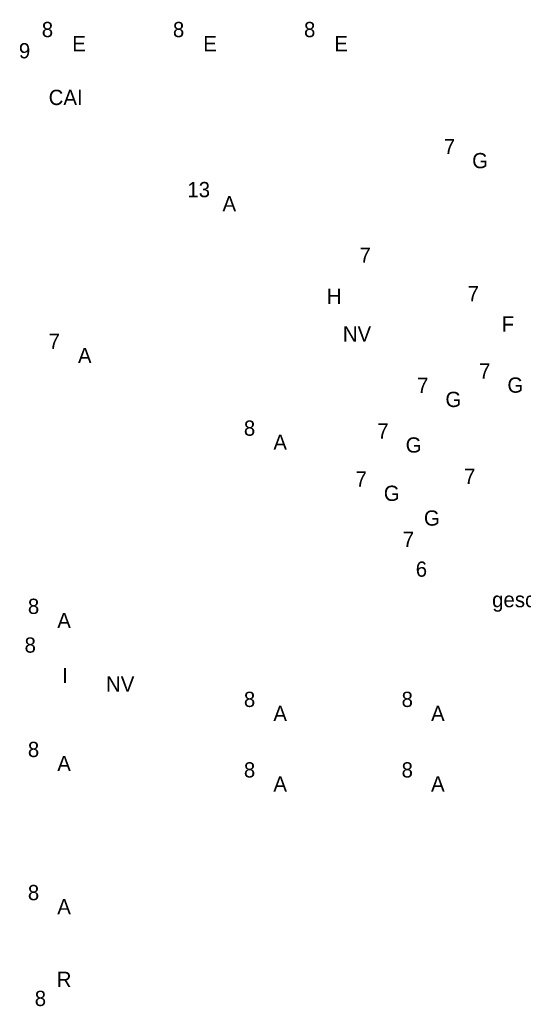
# Model space of a CAD drawing. Header units: millimetres. Extents: x -14827 to 133080, y -40284 to 77583.
# Tile 8 of 14: x 95709 to 101649, y 21187 to 32807. Entities that reach past the tile are written whole.
import ezdxf
from ezdxf.enums import TextEntityAlignment as Align
from ezdxf.xclip import XClip

# ---------------------------------------------------------------- set-up
doc = ezdxf.new("R2010")
doc.units = ezdxf.units.MM
doc.header["$LTSCALE"] = 100
doc.header["$XCLIPFRAME"] = 0
doc.linetypes.add('E_GOOT3', pattern=[5, 4, -1])
for name, color, linetype in [('EL6222--', 130, 'Continuous'), ('EL6311--', 130, 'Continuous'), ('EL6350--', 130, 'Continuous'), ('EL6441--', 130, 'Continuous')]:
    doc.layers.add(name, color=color, linetype=linetype)
doc.styles.add('BURO-018', font='BUROFONT', dxfattribs={"height": 180})

# ---------------------------------------------------------------- blocks, each defined once
blk = doc.blocks.new('111304A')
at = {"color": 0, "linetype": 'Continuous'}
for p, q in [((0, 1), (0, 4.5)), ((-1.5, 3), (1.5, 3))]:
    blk.add_line(p, q, dxfattribs=at)
for centre in [(0, 6), (0, 4.5)]:
    blk.add_arc(centre, 1.5, 180, 0, dxfattribs=at)
at = {"color": 0, "linetype": 'Continuous', "style": 'BURO-018'}
for tag, p in [('E_GKAST', (0, 11.5)), ('E_GROEP', (0, 8.5)), ('E_SGROEP', (4.5, 8.5))]:
    blk.add_attdef(tag, text='', height=1.8, dxfattribs=at).set_placement(p, align=Align.MIDDLE)
at = {"color": 0, "linetype": 'Continuous', "style": 'BURO-018', "flags": 1}
for tag, p in [('E_VERMCODE', (13, 8.5)), ('E_MATCODE', (0, 0))]:
    blk.add_attdef(tag, text='', height=1.8, dxfattribs=at).set_placement(p, align=Align.MIDDLE)
blk = doc.blocks.new('1115B3A')
at = {"color": 0, "linetype": 'Continuous'}
blk.add_circle((0, 0), 2.5, dxfattribs=at)
at = {"color": 0, "linetype": 'Continuous', "style": 'BURO-018'}
for tag, p in [('E_GKAST', (0, 8)), ('E_GROEP', (0, 5)), ('E_SGROEP', (4.5, 5)), ('E_ARMCODE', (0, 0)), ('E_SLET', (4.5, -1))]:
    blk.add_attdef(tag, text='', height=1.8, dxfattribs=at).set_placement(p, align=Align.MIDDLE)
blk = doc.blocks.new('1115C3A')
at = {"color": 0, "linetype": 'Continuous'}
for p, q in [((-4.5, 5.5), (4.5, 5.5)), ((-4.5, 1), (-4.5, 5.5)), ((4.5, 1), (4.5, 5.5)), ((4.5, 1), (-4.5, 1))]:
    blk.add_line(p, q, dxfattribs=at)
at = {"color": 0, "linetype": 'Continuous', "style": 'BURO-018'}
for tag, p in [('E_GKAST', (0, 15.17)), ('E_GROEP', (0, 12.17)), ('E_SGROEP', (4.5, 12.17)), ('E_ARMCODE', (0, 8))]:
    blk.add_attdef(tag, text='', height=1.8, dxfattribs=at).set_placement(p, align=Align.MIDDLE)
blk = doc.blocks.new('E00008')
at = {"color": 0, "linetype": 'Continuous'}
blk.add_line((0, 6), (0, 1), dxfattribs=at)
at = {"color": 0, "const_width": 0.75}
blk.add_lwpolyline([(-0.38, 6, 1), (0.38, 6, 1)], format="xyb", close=True, dxfattribs=at)
at = {"color": 0, "linetype": 'Continuous'}
blk.add_circle((0, 6), 0.75, dxfattribs=at)
at = {"color": 7, "style": 'BURO-018'}
for tag, p in [('E_COMMENT1', (0, 12)), ('E_DCOM1', (0, 9))]:
    blk.add_attdef(tag, text='', height=1.8, dxfattribs=at).set_placement(p, align=Align.MIDDLE)
at = {"color": 0, "style": 'BURO-018'}
blk.add_attdef('E_TEXT1', text='', height=1.8, dxfattribs=at).set_placement((2.5, 6), align=Align.MIDDLE)
at = {"color": 0, "linetype": 'Continuous', "style": 'BURO-018', "flags": 1}
blk.add_attdef('E_MATCODE', text='', height=1.8, dxfattribs=at).set_placement((-49685.21, -14495.88), align=Align.MIDDLE)
blk = doc.blocks.new('1115B6WD')
at = {"color": 0, "linetype": 'Continuous'}
for p, q in [((1.88, -1.65), (-1.88, -1.65)), ((1.68, -1.85), (-1.68, -1.85)), ((1.43, -2.05), (-1.43, -2.05)), ((1.09, -2.25), (-1.09, -2.25)), ((0.5, -2.45), (-0.5, -2.45))]:
    blk.add_line(p, q, dxfattribs=at)
blk = doc.blocks.new('1115B3A-WD2')
at = {"color": 0, "linetype": 'Continuous'}
blk.add_circle((0, 0), 2.5, dxfattribs=at)
at = {"color": 0, "linetype": 'E_GOOT3', "zscale": 100}
blk.add_blockref('1115B6WD', (0, 0), dxfattribs=at)
at = {"color": 0, "linetype": 'Continuous', "style": 'BURO-018'}
for tag, p in [('E_GKAST', (0, 8)), ('E_GROEP', (0, 5)), ('E_SGROEP', (4.5, 5)), ('E_ARMCODE', (0, 0)), ('E_SLET', (4.5, -1))]:
    blk.add_attdef(tag, text='', height=1.8, dxfattribs=at).set_placement(p, align=Align.MIDDLE)

msp = doc.modelspace()

# ---------------------------------------------------------------- block references
at = {"layer": 'EL6222--'}
ref = msp.add_blockref('111304A', (95766, 31670), dxfattribs=dict(at, xscale=100, yscale=100, zscale=100))
XClip(ref).set_block_clipping_path([(-927.1860451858, -286.6606481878), (-241.66234868, 226.4169496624)])
ref.add_attrib('E_GROEP', '9', dxfattribs={"layer": '0', "color": 7, "linetype": 'Continuous', "height": 180, "style": 'BURO-018'}).set_placement((95766, 32441), align=Align.MIDDLE)
ref = msp.add_blockref('111304A', (100854, 28135), dxfattribs=dict(at, xscale=99.99999999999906, yscale=100, zscale=100, rotation=192.799947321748))
XClip(ref).set_block_clipping_path([(1009.4388569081, 28.3809424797), (340.9507272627, 180.2570729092), (227.2796163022, -320.0703198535), (895.7677459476, -471.946450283)])
ref.add_attrib('E_GROEP', '7', dxfattribs={"layer": '0', "color": 7, "linetype": 'Continuous', "height": 180, "style": 'BURO-018'}).set_placement((101017, 27418), align=Align.MIDDLE)
ref = msp.add_blockref('111304A', (100759, 26120), dxfattribs=dict(at, xscale=99.99999999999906, yscale=100, zscale=100, rotation=12.79994732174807))
XClip(ref).set_block_clipping_path([(-1004.0424017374, -8.9381552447), (-335.5542720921, -160.8142856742), (-221.8831611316, 339.5131070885), (-890.3712907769, 491.3892375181)])
ref.add_attrib('E_GROEP', '6', dxfattribs={"layer": '0', "color": 7, "linetype": 'Continuous', "height": 180, "style": 'BURO-018'}).set_placement((100447, 26323), align=Align.MIDDLE)
at = {"layer": 'EL6311--'}
ref = msp.add_blockref('1115B3A', (96408, 32525), dxfattribs=dict(at, xscale=100, yscale=100, zscale=100))
XClip(ref).set_block_clipping_path([(-933.6034220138, -295.2061643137), (-248.079725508, 217.8714335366)])
ref.add_attrib('E_ARMCODE', 'E', dxfattribs={"layer": '0', "color": 7, "linetype": 'Continuous', "height": 180, "style": 'BURO-018'}).set_placement((96408, 32525), align=Align.MIDDLE)
ref.add_attrib('E_GROEP', '8', dxfattribs={"layer": '0', "color": 7, "linetype": 'Continuous', "height": 180, "style": 'BURO-018'}).set_placement((96036, 32691), align=Align.MIDDLE)
ref = msp.add_blockref('1115B3A', (97954, 32525), dxfattribs=dict(at, xscale=100, yscale=100, zscale=100))
XClip(ref).set_block_clipping_path([(-949.0643103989, -295.2061643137), (-263.5406138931, 217.8714335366)])
ref.add_attrib('E_ARMCODE', 'E', dxfattribs={"layer": '0', "color": 7, "linetype": 'Continuous', "height": 180, "style": 'BURO-018'}).set_placement((97954, 32525), align=Align.MIDDLE)
ref.add_attrib('E_GROEP', '8', dxfattribs={"layer": '0', "color": 7, "linetype": 'Continuous', "height": 180, "style": 'BURO-018'}).set_placement((97583, 32691), align=Align.MIDDLE)
ref = msp.add_blockref('1115B3A', (99500, 32525), dxfattribs=dict(at, xscale=100, yscale=100, zscale=100))
XClip(ref).set_block_clipping_path([(-964.525198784, -295.2061643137), (-279.0015022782, 217.8714335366)])
ref.add_attrib('E_ARMCODE', 'E', dxfattribs={"layer": '0', "color": 7, "linetype": 'Continuous', "height": 180, "style": 'BURO-018'}).set_placement((99500, 32525), align=Align.MIDDLE)
ref.add_attrib('E_GROEP', '8', dxfattribs={"layer": '0', "color": 7, "linetype": 'Continuous', "height": 180, "style": 'BURO-018'}).set_placement((99129, 32691), align=Align.MIDDLE)
ref = msp.add_blockref('1115B3A', (101139, 31144), dxfattribs=dict(at, xscale=100, yscale=100, zscale=100))
XClip(ref).set_block_clipping_path([(-980.9155471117, -281.3965109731), (-295.3918506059, 231.6810868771)])
ref.add_attrib('E_ARMCODE', 'G', dxfattribs={"layer": '0', "color": 7, "linetype": 'Continuous', "height": 180, "style": 'BURO-018'}).set_placement((101139, 31144), align=Align.MIDDLE)
ref.add_attrib('E_GROEP', '7', dxfattribs={"layer": '0', "color": 7, "linetype": 'Continuous', "height": 180, "style": 'BURO-018'}).set_placement((100778, 31310), align=Align.MIDDLE)
ref = msp.add_blockref('1115B3A', (98181, 30636), dxfattribs=dict(at, xscale=100, yscale=100, zscale=100))
XClip(ref).set_block_clipping_path([(-951.332607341, -276.3198384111), (-265.8089108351, 236.7577594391)])
ref.add_attrib('E_ARMCODE', 'A', dxfattribs={"layer": '0', "color": 7, "linetype": 'Continuous', "height": 180, "style": 'BURO-018'}).set_placement((98181, 30636), align=Align.MIDDLE)
ref.add_attrib('E_GROEP', '13', dxfattribs={"layer": '0', "color": 7, "linetype": 'Continuous', "height": 180, "style": 'BURO-018'}).set_placement((97820, 30802), align=Align.MIDDLE)
ref = msp.add_blockref('1115B3A', (96476, 28844), dxfattribs=dict(at, xscale=100, yscale=100, zscale=100))
XClip(ref).set_block_clipping_path([(-934.2902290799, -258.3964116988), (-248.766532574, 254.6811861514)])
ref.add_attrib('E_ARMCODE', 'A', dxfattribs={"layer": '0', "color": 7, "linetype": 'Continuous', "height": 180, "style": 'BURO-018'}).set_placement((96476, 28844), align=Align.MIDDLE)
ref.add_attrib('E_GROEP', '7', dxfattribs={"layer": '0', "color": 7, "linetype": 'Continuous', "height": 180, "style": 'BURO-018'}).set_placement((96116, 29010), align=Align.MIDDLE)
ref = msp.add_blockref('1115B3A', (101555, 28495), dxfattribs=dict(at, xscale=100, yscale=100, zscale=100))
XClip(ref).set_block_clipping_path([(-985.0772703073, -254.9072526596), (-299.5535738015, 258.1703451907)])
ref.add_attrib('E_ARMCODE', 'G', dxfattribs={"layer": '0', "color": 7, "linetype": 'Continuous', "height": 180, "style": 'BURO-018'}).set_placement((101555, 28495), align=Align.MIDDLE)
ref.add_attrib('E_GROEP', '7', dxfattribs={"layer": '0', "color": 7, "linetype": 'Continuous', "height": 180, "style": 'BURO-018'}).set_placement((101194, 28661), align=Align.MIDDLE)
ref = msp.add_blockref('1115B3A', (100824, 28326), dxfattribs=dict(at, xscale=100, yscale=100, zscale=100))
XClip(ref).set_block_clipping_path([(-977.7618995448, -253.2196937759), (-292.238203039, 259.8579040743)])
ref.add_attrib('E_ARMCODE', 'G', dxfattribs={"layer": '0', "color": 7, "linetype": 'Continuous', "height": 180, "style": 'BURO-018'}).set_placement((100824, 28326), align=Align.MIDDLE)
ref.add_attrib('E_GROEP', '7', dxfattribs={"layer": '0', "color": 7, "linetype": 'Continuous', "height": 180, "style": 'BURO-018'}).set_placement((100463, 28492), align=Align.MIDDLE)
ref = msp.add_blockref('1115B3A', (98781, 27821), dxfattribs=dict(at, xscale=100, yscale=100, zscale=100))
XClip(ref).set_block_clipping_path([(-957.3375254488, -248.1666493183), (-271.813828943, 264.910948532)])
ref.add_attrib('E_ARMCODE', 'A', dxfattribs={"layer": '0', "color": 7, "linetype": 'Continuous', "height": 180, "style": 'BURO-018'}).set_placement((98781, 27821), align=Align.MIDDLE)
ref.add_attrib('E_GROEP', '8', dxfattribs={"layer": '0', "color": 7, "linetype": 'Continuous', "height": 180, "style": 'BURO-018'}).set_placement((98420, 27987), align=Align.MIDDLE)
ref = msp.add_blockref('1115B3A', (100355, 27788), dxfattribs=dict(at, xscale=100, yscale=100, zscale=100))
XClip(ref).set_block_clipping_path([(-973.0767708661, -247.8410129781), (-287.5530743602, 265.2365848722)])
ref.add_attrib('E_ARMCODE', 'G', dxfattribs={"layer": '0', "color": 7, "linetype": 'Continuous', "height": 180, "style": 'BURO-018'}).set_placement((100355, 27788), align=Align.MIDDLE)
ref.add_attrib('E_GROEP', '7', dxfattribs={"layer": '0', "color": 7, "linetype": 'Continuous', "height": 180, "style": 'BURO-018'}).set_placement((99994, 27954), align=Align.MIDDLE)
ref = msp.add_blockref('1115B3A', (100097, 27218), dxfattribs=dict(at, xscale=100, yscale=100, zscale=100))
XClip(ref).set_block_clipping_path([(-970.4932080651, -242.1446089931), (-284.9695115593, 270.9329888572)])
ref.add_attrib('E_ARMCODE', 'G', dxfattribs={"layer": '0', "color": 7, "linetype": 'Continuous', "height": 180, "style": 'BURO-018'}).set_placement((100097, 27218), align=Align.MIDDLE)
ref.add_attrib('E_GROEP', '7', dxfattribs={"layer": '0', "color": 7, "linetype": 'Continuous', "height": 180, "style": 'BURO-018'}).set_placement((99736, 27385), align=Align.MIDDLE)
ref = msp.add_blockref('1115B3A', (100570, 26926), dxfattribs=dict(at, xscale=100, yscale=100, zscale=100))
XClip(ref).set_block_clipping_path([(-975.2265098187, -239.2168147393), (-289.7028133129, 273.860783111)])
ref.add_attrib('E_ARMCODE', 'G', dxfattribs={"layer": '0', "color": 7, "linetype": 'Continuous', "height": 180, "style": 'BURO-018'}).set_placement((100570, 26926), align=Align.MIDDLE)
ref.add_attrib('E_GROEP', '7', dxfattribs={"layer": '0', "color": 7, "linetype": 'Continuous', "height": 180, "style": 'BURO-018'}).set_placement((100294, 26673), align=Align.MIDDLE)
ref = msp.add_blockref('1115B3A', (96232, 25717), dxfattribs=dict(at, xscale=100, yscale=100, zscale=100))
XClip(ref).set_block_clipping_path([(-931.8487130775, -227.1345992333), (-246.3250165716, 285.942998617)])
ref.add_attrib('E_ARMCODE', 'A', dxfattribs={"layer": '0', "color": 7, "linetype": 'Continuous', "height": 180, "style": 'BURO-018'}).set_placement((96232, 25717), align=Align.MIDDLE)
ref.add_attrib('E_GROEP', '8', dxfattribs={"layer": '0', "color": 7, "linetype": 'Continuous', "height": 180, "style": 'BURO-018'}).set_placement((95872, 25884), align=Align.MIDDLE)
ref = msp.add_blockref('1115B3A', (98781, 24620), dxfattribs=dict(at, xscale=100, yscale=100, zscale=100))
XClip(ref).set_block_clipping_path([(-957.3375254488, -216.161312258), (-271.813828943, 296.9162855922)])
ref.add_attrib('E_ARMCODE', 'A', dxfattribs={"layer": '0', "color": 7, "linetype": 'Continuous', "height": 180, "style": 'BURO-018'}).set_placement((98781, 24620), align=Align.MIDDLE)
ref.add_attrib('E_GROEP', '8', dxfattribs={"layer": '0', "color": 7, "linetype": 'Continuous', "height": 180, "style": 'BURO-018'}).set_placement((98420, 24786), align=Align.MIDDLE)
ref = msp.add_blockref('1115B3A', (100641, 24620), dxfattribs=dict(at, xscale=100, yscale=100, zscale=100))
XClip(ref).set_block_clipping_path([(-975.93269029, -216.161312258), (-290.4089937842, 296.9162855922)])
ref.add_attrib('E_ARMCODE', 'A', dxfattribs={"layer": '0', "color": 7, "linetype": 'Continuous', "height": 180, "style": 'BURO-018'}).set_placement((100641, 24620), align=Align.MIDDLE)
ref.add_attrib('E_GROEP', '8', dxfattribs={"layer": '0', "color": 7, "linetype": 'Continuous', "height": 180, "style": 'BURO-018'}).set_placement((100280, 24786), align=Align.MIDDLE)
ref = msp.add_blockref('1115B3A', (96232, 24029), dxfattribs=dict(at, xscale=100, yscale=100, zscale=100))
XClip(ref).set_block_clipping_path([(-931.8487130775, -210.2448460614), (-246.3250165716, 302.8327517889)])
ref.add_attrib('E_ARMCODE', 'A', dxfattribs={"layer": '0', "color": 7, "linetype": 'Continuous', "height": 180, "style": 'BURO-018'}).set_placement((96232, 24029), align=Align.MIDDLE)
ref.add_attrib('E_GROEP', '8', dxfattribs={"layer": '0', "color": 7, "linetype": 'Continuous', "height": 180, "style": 'BURO-018'}).set_placement((95872, 24195), align=Align.MIDDLE)
ref = msp.add_blockref('1115B3A', (98781, 23788), dxfattribs=dict(at, xscale=100, yscale=100, zscale=100))
XClip(ref).set_block_clipping_path([(-957.3375254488, -207.8386141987), (-271.813828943, 305.2389836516)])
ref.add_attrib('E_ARMCODE', 'A', dxfattribs={"layer": '0', "color": 7, "linetype": 'Continuous', "height": 180, "style": 'BURO-018'}).set_placement((98781, 23788), align=Align.MIDDLE)
ref.add_attrib('E_GROEP', '8', dxfattribs={"layer": '0', "color": 7, "linetype": 'Continuous', "height": 180, "style": 'BURO-018'}).set_placement((98420, 23954), align=Align.MIDDLE)
ref = msp.add_blockref('1115B3A', (100641, 23788), dxfattribs=dict(at, xscale=100, yscale=100, zscale=100))
XClip(ref).set_block_clipping_path([(-975.93269029, -207.8386141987), (-290.4089937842, 305.2389836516)])
ref.add_attrib('E_ARMCODE', 'A', dxfattribs={"layer": '0', "color": 7, "linetype": 'Continuous', "height": 180, "style": 'BURO-018'}).set_placement((100641, 23788), align=Align.MIDDLE)
ref.add_attrib('E_GROEP', '8', dxfattribs={"layer": '0', "color": 7, "linetype": 'Continuous', "height": 180, "style": 'BURO-018'}).set_placement((100280, 23954), align=Align.MIDDLE)
ref = msp.add_blockref('1115B3A', (96232, 22340), dxfattribs=dict(at, xscale=100, yscale=100, zscale=100))
XClip(ref).set_block_clipping_path([(-931.8487130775, -193.3550928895), (-246.3250165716, 319.7225049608)])
ref.add_attrib('E_ARMCODE', 'A', dxfattribs={"layer": '0', "color": 7, "linetype": 'Continuous', "height": 180, "style": 'BURO-018'}).set_placement((96232, 22340), align=Align.MIDDLE)
ref.add_attrib('E_GROEP', '8', dxfattribs={"layer": '0', "color": 7, "linetype": 'Continuous', "height": 180, "style": 'BURO-018'}).set_placement((95872, 22506), align=Align.MIDDLE)
at = {"layer": 'EL6311--', "linetype": 'E_GOOT3'}
ref = msp.add_blockref('1115B3A-WD2', (96232, 21482), dxfattribs=dict(at, xscale=-100, yscale=100, zscale=100, rotation=180))
XClip(ref).set_block_clipping_path([(-931.8487130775, -328.2942588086), (-246.3250165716, 184.7833390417)])
ref.add_attrib('E_ARMCODE', 'R', dxfattribs={"layer": '0', "color": 7, "linetype": 'Continuous', "height": 180, "style": 'BURO-018'}).set_placement((96232, 21482), align=Align.MIDDLE)
ref.add_attrib('E_GROEP', '8', dxfattribs={"layer": '0', "color": 7, "linetype": 'Continuous', "height": 180, "style": 'BURO-018'}).set_placement((95953, 21257), align=Align.MIDDLE)
at = {"layer": 'EL6350--'}
ref = msp.add_blockref('1115C3A', (99183, 29741), dxfattribs=dict(at, xscale=100.0000000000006, yscale=100, zscale=100, rotation=233.3447411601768))
XClip(ref).set_block_clipping_path([(788.4215766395, -611.6255977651), (379.1647018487, -61.6696459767), (-32.4477341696, -367.9763940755), (376.8091406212, -917.9323458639)])
ref.add_attrib('E_ARMCODE', 'H', dxfattribs={"layer": '0', "color": 7, "linetype": 'Continuous', "height": 180, "style": 'BURO-018'}).set_placement((99418, 29543), align=Align.MIDDLE)
ref.add_attrib('E_GROEP', '7', dxfattribs={"layer": '0', "color": 7, "linetype": 'Continuous', "height": 180, "style": 'BURO-018'}).set_placement((99784, 30028), align=Align.MIDDLE)
ref = msp.add_blockref('1115C3A', (101450, 28909), dxfattribs=dict(at, xscale=100, yscale=100, zscale=100))
XClip(ref).set_block_clipping_path([(-984.0254960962, -259.0455936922), (-298.5017995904, 254.0320041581)])
ref.add_attrib('E_ARMCODE', 'F', dxfattribs={"layer": '0', "color": 7, "linetype": 'Continuous', "height": 180, "style": 'BURO-018'}).set_placement((101468, 29215), align=Align.MIDDLE)
ref.add_attrib('E_GROEP', '7', dxfattribs={"layer": '0', "color": 7, "linetype": 'Continuous', "height": 180, "style": 'BURO-018'}).set_placement((101058, 29573), align=Align.MIDDLE)
ref = msp.add_blockref('1115C3A', (96226, 24762), dxfattribs=dict(at, xscale=100, yscale=100, zscale=100))
XClip(ref).set_block_clipping_path([(-931.7819478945, -217.5832801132), (-246.2582513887, 295.4943177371)])
ref.add_attrib('E_ARMCODE', 'I', dxfattribs={"layer": '0', "color": 7, "linetype": 'Continuous', "height": 180, "style": 'BURO-018'}).set_placement((96244, 25068), align=Align.MIDDLE)
ref.add_attrib('E_GROEP', '8', dxfattribs={"layer": '0', "color": 7, "linetype": 'Continuous', "height": 180, "style": 'BURO-018'}).set_placement((95833, 25427), align=Align.MIDDLE)
at = {"layer": 'EL6441--'}
ref = msp.add_blockref('E00008', (96045, 31670), dxfattribs=dict(at, xscale=100, yscale=100, zscale=100))
XClip(ref).set_block_clipping_path([(-929.9770775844, -286.6606481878), (-244.4533810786, 226.4169496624)])
ref.add_attrib('E_TEXT1', 'CAI', dxfattribs={"layer": '0', "color": 1, "height": 180, "style": 'BURO-018'}).set_placement((96251, 31890), align=Align.MIDDLE)

# ---------------------------------------------------------------- texts
at = {"layer": 'EL6350--', "color": 1, "style": 'BURO-018'}
for s, p in [('NV', (99520, 29009)), ('geschakelde', (101281, 25873)), ('NV', (96727, 24876))]:
    msp.add_text(s, height=180, dxfattribs=at).set_placement(p)

doc.saveas('drawing.dxf')
